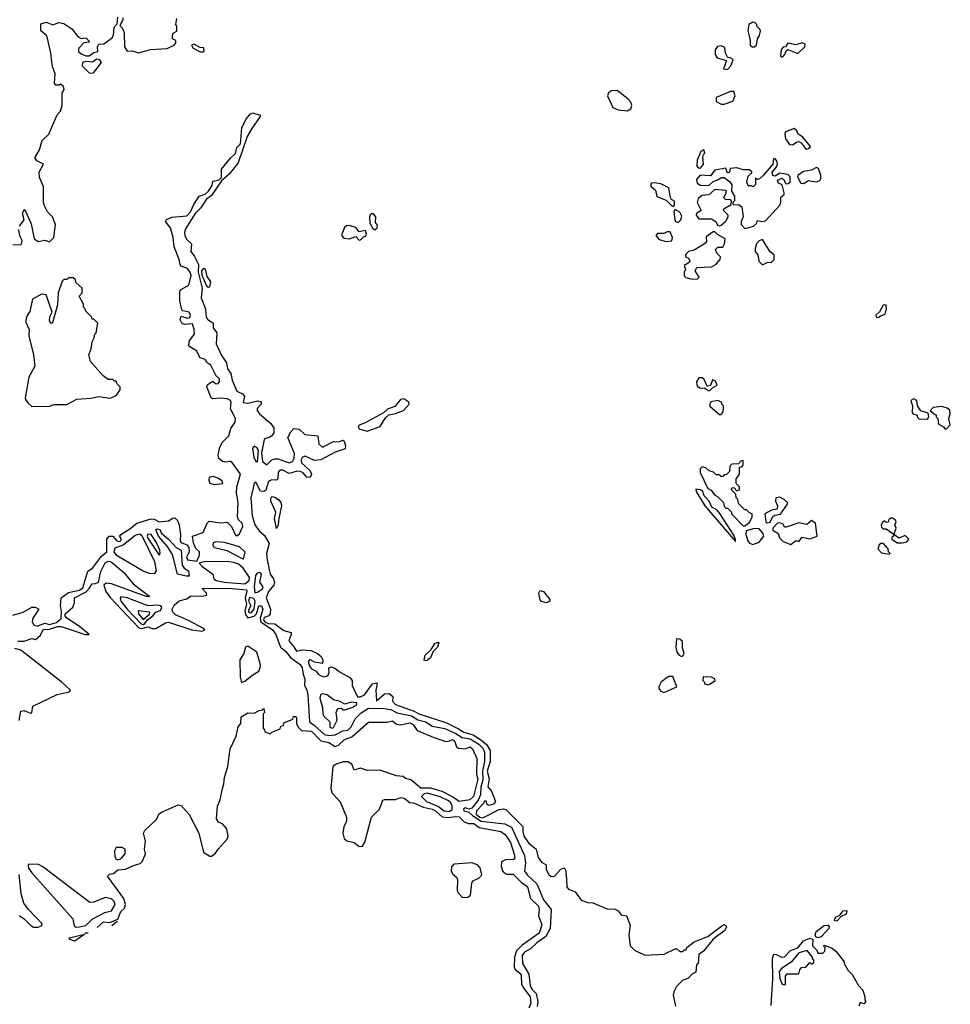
# Model space of a CAD drawing. Extents: x 2380107 to 2585170, y 384273 to 546161.
# Tile 158 of 256: x 2530508 to 2536369, y 417598 to 423795. Entities that reach past the tile are written whole.
import ezdxf

# ---------------------------------------------------------------- set-up
doc = ezdxf.new("R2010")
doc.units = 0

msp = doc.modelspace()

# ---------------------------------------------------------------- linework, layer by layer
at = {"layer": '0CON05XD'}
for points in [[(2530681.7, 423678.3), (2530676.2, 423695), (2530641.2, 423725), (2530641.7, 423768.3), (2530675, 423779.4), (2530716.4, 423763.6), (2530755, 423778), (2530785, 423771.2), (2530835, 423737.5), (2530876.4, 423686.4), (2530895, 423677.5), (2530925, 423680), (2530945, 423660), (2530945, 423652.5), (2530911.7, 423648.3), (2530880, 423615), (2530877.5, 423605), (2530877.5, 423595), (2530895, 423580), (2530925, 423567.5), (2530945, 423567.5), (2530975, 423587.5), (2531000, 423595), (2530997.5, 423625), (2531005, 423640), (2531037, 423643), (2531089.3, 423680.7), (2531099.3, 423700.7), (2531103, 423747), (2531121.7, 423768.3), (2531125, 423810)], [(2531157, 423807), (2531157.5, 423795), (2531138.3, 423758.3), (2531153.6, 423743.6), (2531166.2, 423715), (2531166.7, 423625), (2531185, 423597.5), (2531215, 423600), (2531255, 423586.7), (2531331.7, 423608.3), (2531436.1, 423613.9), (2531480, 423635), (2531491.7, 423648.3), (2531490, 423665), (2531470, 423675), (2531470, 423695), (2531475, 423710), (2531497, 423723), (2531497.5, 423755), (2531490, 423765), (2531497, 423803)], [(2535135, 423623.3), (2535147.5, 423635), (2535153.8, 423675), (2535166.7, 423695), (2535172.5, 423725), (2535170, 423735), (2535150, 423755), (2535150, 423765), (2535138.3, 423778.3), (2535125, 423780), (2535100, 423765), (2535093, 423727), (2535108.8, 423665), (2535107.5, 423635), (2535120, 423625), (2535135, 423623.3)], [(2530506.7, 422495), (2530536.2, 422535), (2530526.2, 422575), (2530535, 422600), (2530545, 422590), (2530580, 422510), (2530599.2, 422415), (2530625, 422398.8), (2530665, 422407.5), (2530695, 422397.5), (2530723.3, 422425), (2530733.3, 422505), (2530713.6, 422553.6), (2530683.3, 422585), (2530663.6, 422623.6), (2530656.7, 422645), (2530656.7, 422745), (2530631.7, 422801.7), (2530630, 422835), (2530657.5, 422885), (2530616.4, 422906.4), (2530603.3, 422925), (2530633.3, 422975), (2530650, 423035), (2530691.2, 423075), (2530744.1, 423195.9), (2530765, 423220), (2530775.8, 423255), (2530776, 423334), (2530786.7, 423355), (2530782.5, 423375), (2530765, 423390), (2530756.7, 423383.3), (2530735, 423382.5), (2530727.5, 423395), (2530731.2, 423455), (2530715, 423500), (2530703.8, 423585), (2530681.7, 423678.3)], [(2531665, 423592.5), (2531670, 423595), (2531668.3, 423618.3), (2531645, 423620), (2531605, 423640), (2531590, 423635), (2531600, 423615), (2531645, 423592.5), (2531665, 423592.5)], [(2534965, 423482.5), (2534986.1, 423503.9), (2535001.7, 423541.7), (2534991.7, 423551.7), (2534965, 423560), (2534953.6, 423583.6), (2534949.3, 423619.3), (2534925, 423630), (2534903, 423627), (2534887.5, 423605), (2534887.5, 423575), (2534900, 423555), (2534958.3, 423538.3), (2534940, 423485), (2534965, 423482.5)], [(2535305, 423560), (2535315, 423562.5), (2535326.7, 423575), (2535335, 423600), (2535345, 423607.5), (2535408.3, 423581.7), (2535452.5, 423625), (2535455, 423640), (2535435, 423650), (2535395, 423636.2), (2535345, 423647.5), (2535330, 423625), (2535315, 423622.5), (2535303.6, 423606.4), (2535300, 423565), (2535305, 423560)], [(2530965, 423457.5), (2530975, 423462.5), (2531022.5, 423525), (2531013, 423543), (2530993, 423547), (2530965, 423527.5), (2530925, 423532.5), (2530903.6, 423526.4), (2530900, 423505), (2530945, 423460), (2530965, 423457.5)], [(2534335, 423222), (2534355.8, 423234.2), (2534362.5, 423255), (2534356.2, 423275), (2534337, 423297), (2534269.8, 423349.8), (2534235, 423347.5), (2534216.7, 423335), (2534210, 423315), (2534242.5, 423242.5), (2534277.3, 423227.3), (2534335, 423222)], [(2534945, 423263.3), (2534998.8, 423281.2), (2535013.3, 423315), (2535005, 423342.5), (2534985, 423343.3), (2534894.4, 423305.6), (2534895, 423280), (2534925, 423263.8), (2534945, 423263.3)], [(2530465, 420047.5), (2530530, 420065), (2530585, 420097.5), (2530605, 420097.5), (2530627.5, 420085), (2530591.2, 420028.8), (2530586.5, 420005), (2530596.2, 419986.2), (2530617.3, 419977.3), (2530665, 419995.6), (2530695, 419987.3), (2530738.9, 420001.1), (2530768.6, 420025), (2530771.8, 420071.8), (2530765.3, 420105), (2530769.4, 420155), (2530815, 420190.5), (2530885, 420204.4), (2530905, 420218.9), (2530936.1, 420323.9), (2530966.3, 420343.7), (2531022, 420418), (2531056.5, 420445), (2531056.2, 420525), (2531072, 420545), (2531095, 420544.4), (2531120, 420515), (2531135, 420510.9), (2531144.3, 420515), (2531146.7, 420525), (2531139.2, 420545), (2531144, 420555), (2531208.1, 420595), (2531245, 420626.8), (2531335, 420653.8), (2531355, 420650.9), (2531385, 420633.4), (2531445, 420641.5), (2531472.2, 420657.8), (2531485, 420658.5), (2531502.3, 420642.3), (2531512.6, 420612.6), (2531519.8, 420555), (2531517.9, 420515), (2531525, 420504.1), (2531559.5, 420489.5), (2531572.8, 420472.8), (2531575.8, 420444.2), (2531558.4, 420415), (2531563.9, 420395), (2531622.5, 420387.5), (2531639.4, 420425), (2531639.6, 420445), (2531617.4, 420467.4), (2531602.6, 420502.6), (2531596.2, 420545), (2531663, 420567), (2531687.3, 420625), (2531701.7, 420638.3), (2531771.7, 420628.3), (2531815, 420631.8), (2531842.6, 420605), (2531865, 420554.2), (2531875, 420545.7), (2531891.3, 420558.7), (2531912.3, 420605), (2531908.1, 420625), (2531886.3, 420646.3), (2531879.2, 420665), (2531882.7, 420755), (2531872.7, 420815), (2531875.4, 420854.6), (2531899.2, 420935), (2531845, 421008), (2531835, 421014), (2531805, 421008.9), (2531785, 421013.5), (2531762.4, 421032.4), (2531757.7, 421055), (2531767.9, 421105), (2531784.6, 421135), (2531823.8, 421176.2), (2531838, 421222), (2531865, 421262), (2531867.1, 421285), (2531834.4, 421345), (2531839.5, 421385), (2531835, 421398.5), (2531815, 421407.9), (2531772.7, 421412.7), (2531725, 421407.8), (2531712.5, 421415), (2531687.1, 421485), (2531688.5, 421495), (2531702.2, 421507.8), (2531725, 421520.8), (2531740, 421505), (2531755, 421503.6), (2531766.6, 421515), (2531765.2, 421535), (2531745, 421554.2), (2531711.5, 421621.5), (2531686.7, 421636.7), (2531675, 421656.7), (2531645, 421666.5), (2531621.2, 421711.2), (2531579.2, 421735), (2531572.5, 421745), (2531576, 421775), (2531608, 421815), (2531606.9, 421845), (2531595, 421881.2), (2531545, 421875.7), (2531528, 421885), (2531519.2, 421905), (2531525, 421928.8), (2531565, 421915.4), (2531578.7, 421921.3), (2531584, 421935), (2531575, 421953.8), (2531535, 421962.9), (2531529.5, 421969.5), (2531515.7, 422025), (2531516.2, 422085), (2531520, 422095), (2531571.9, 422125), (2531587.3, 422185), (2531581.9, 422205), (2531565, 422228.9), (2531523.9, 422243.9), (2531517.5, 422255), (2531512.5, 422285), (2531480, 422365), (2531474.3, 422425), (2531456.5, 422485), (2531425.7, 422525), (2531432.5, 422537.5), (2531465, 422551.3), (2531560.3, 422559.7), (2531583.4, 422586.6), (2531605, 422631.3), (2531637.3, 422685), (2531675, 422697.2), (2531695.6, 422714.4), (2531719, 422751), (2531725, 422778.9), (2531763.1, 422786.9), (2531778.6, 422801.4), (2531779.5, 422855), (2531836.2, 422923.8), (2531867.7, 422952.3), (2531875, 422990.8), (2531897.3, 423012.7), (2531907.1, 423115), (2531932.7, 423167.3), (2531959.5, 423200.5), (2531975, 423208.8), (2532022.5, 423195), (2532021.1, 423185), (2531969, 423111), (2531941, 423059), (2531883.9, 422895), (2531827.3, 422822.7), (2531779.5, 422780.5), (2531715, 422687.8), (2531684.4, 422665.6), (2531648.2, 422611.8), (2531612.7, 422575), (2531551.9, 422478.1), (2531544.8, 422455), (2531547.1, 422435), (2531561.2, 422411.2), (2531588.7, 422385), (2531584.8, 422335), (2531607.7, 422305), (2531633.1, 422255), (2531631.9, 422205), (2531656.7, 422105), (2531651.5, 422045), (2531677.9, 421975), (2531681, 421925), (2531689.9, 421909.9), (2531725.2, 421885.2), (2531727.1, 421855), (2531748.5, 421825), (2531745.7, 421755), (2531776.9, 421685), (2531809.8, 421635), (2531816.8, 421596.8), (2531837.5, 421567.5), (2531845.1, 421525.1), (2531875, 421457.1), (2531910.5, 421440.5), (2531922.8, 421425), (2531915.5, 421385), (2531945, 421381.1), (2532006.6, 421396.6), (2532029.2, 421389.2), (2532028, 421375), (2532003.3, 421346.7), (2532003.8, 421335), (2532017.8, 421315), (2532087.5, 421255), (2532108.6, 421225), (2532108.6, 421195), (2532095.6, 421175), (2532078.8, 421165), (2532055, 421159.4), (2532048, 421152), (2532030.3, 421069.7), (2532036.2, 421015), (2532065, 420992.8), (2532095, 421024.5), (2532115, 421031), (2532135, 421031.2), (2532205, 421006.7), (2532226.2, 421013.8), (2532237.2, 421035), (2532239.3, 421065), (2532195.8, 421165), (2532215, 421200), (2532235, 421221.2), (2532268.3, 421218.3), (2532304.2, 421184.2), (2532385.8, 421175.8), (2532392.4, 421125), (2532414.8, 421104.8), (2532485, 421139), (2532515, 421137.7), (2532545, 421147.8), (2532550.9, 421140.9), (2532559.7, 421115), (2532556.8, 421093.2), (2532495, 421073.2), (2532404, 421025), (2532365, 421020.6), (2532305, 421047.3), (2532288, 421042), (2532280, 421025), (2532282.8, 421005), (2532337.8, 420955), (2532345.4, 420934.6), (2532336.7, 420913.3), (2532315, 420915.6), (2532292.1, 420942.1), (2532275, 420951.3), (2532255, 420954.1), (2532234, 420946), (2532205, 420938.3), (2532165, 420958.9), (2532145, 420960), (2532136.1, 420945), (2532133.6, 420905), (2532125, 420897.1), (2532095, 420898), (2532075, 420888.5), (2532057, 420833), (2532045.7, 420824.3), (2532025, 420827.8), (2531995, 420884.6), (2531985, 420875.7), (2531964, 420785), (2531971.6, 420675), (2531988.3, 420615), (2532015, 420577.4), (2532049, 420549), (2532078.5, 420498.5), (2532062.8, 420435), (2532066.7, 420395), (2532084.7, 420305), (2532106.4, 420275), (2532113.1, 420255), (2532109.2, 420235), (2532074.6, 420195.4), (2532059.1, 420155), (2532086.8, 420085), (2532084.8, 420055.2), (2532076.4, 420043.6), (2532047.8, 420032.2), (2532042.2, 420015), (2532052.9, 420002.9), (2532072.5, 419995), (2532115, 419993.3), (2532171, 419951), (2532216.9, 419936.9), (2532218, 419925), (2532203.1, 419885), (2532235, 419846.9)], [(2535465, 422980), (2535475, 422983.3), (2535487.5, 422995), (2535482.5, 423005), (2535438.3, 423058.3), (2535410, 423075), (2535402.5, 423095), (2535385, 423110), (2535331.7, 423088.3), (2535326.4, 423073.6), (2535330, 423045), (2535355, 423010), (2535375, 423007.5), (2535403.3, 423026.7), (2535415, 423027.5), (2535429.3, 423019.3), (2535455, 422986.7), (2535465, 422980)], [(2535075, 422480), (2535085, 422482.5), (2535130, 422495), (2535148.3, 422511.7), (2535155, 422530), (2535183.8, 422523.8), (2535205, 422528), (2535295, 422627.5), (2535301.2, 422645), (2535301.2, 422678.8), (2535322.5, 422695), (2535323.3, 422705), (2535310, 422755), (2535287.5, 422765), (2535280, 422785), (2535307, 422797), (2535320, 422790), (2535332.5, 422762.5), (2535347, 422763), (2535360, 422775), (2535360, 422805), (2535345, 422820), (2535295, 422830), (2535265, 422810), (2535250, 422815), (2535247.5, 422835), (2535272.5, 422865), (2535280, 422885), (2535277, 422907), (2535265, 422920), (2535255, 422920), (2535250, 422885), (2535193, 422817), (2535167, 422793), (2535155, 422790), (2535141.7, 422798.3), (2535141.7, 422758.3), (2535127, 422743), (2535115, 422750), (2535095, 422750), (2535087.5, 422775), (2535095, 422810), (2535118.3, 422831.7), (2535118.3, 422838.3), (2535105, 422850), (2535065, 422850), (2535025, 422863.3), (2534981.7, 422858.3), (2534977.5, 422835), (2534965, 422830), (2534955, 422860), (2534885, 422847.5), (2534858, 422812), (2534793, 422817), (2534771.2, 422788.8), (2534774, 422765), (2534795, 422754.3), (2534848, 422752), (2534875, 422776.7), (2534905, 422787.5), (2534925, 422802.5), (2534945, 422802.5), (2534980, 422775), (2534992.5, 422755), (2534990, 422715), (2535010, 422685), (2535010, 422655), (2535000, 422645), (2535000, 422635), (2535005, 422630), (2535035, 422632.5), (2535056.1, 422616.1), (2535063.3, 422555), (2535052.5, 422525), (2535052.5, 422505), (2535075, 422480)], [(2534795, 422860), (2534813.3, 422885), (2534809.3, 422930.7), (2534813.3, 422946.7), (2534822.5, 422955), (2534816.4, 422976.4), (2534797.5, 422965), (2534775, 422910), (2534773.3, 422873.3), (2534781.7, 422861.7), (2534795, 422860)], [(2535445, 422763.8), (2535475, 422783.8), (2535525, 422774.4), (2535547.3, 422782.7), (2535553.3, 422795), (2535552.2, 422815), (2535537.7, 422857.7), (2535525, 422863.8), (2535495, 422848.8), (2535445, 422840), (2535407.5, 422815), (2535406.7, 422805), (2535427, 422767), (2535445, 422763.8)], [(2534625, 422620), (2534631.7, 422628.3), (2534631.7, 422651.7), (2534613.3, 422663.3), (2534606.1, 422676.1), (2534595, 422736.7), (2534545, 422761.2), (2534505, 422768.8), (2534487.5, 422765), (2534481.2, 422755), (2534483.8, 422745), (2534512.3, 422722.3), (2534521.2, 422681.2), (2534578.8, 422658.8), (2534615, 422622.5), (2534625, 422620)], [(2534915, 422497.5), (2534925, 422502.5), (2534955, 422527.5), (2534970, 422555), (2534970, 422565), (2534940, 422595), (2534942.5, 422605), (2534988.3, 422631.7), (2534990, 422655), (2534981.7, 422661.7), (2534953.6, 422663.6), (2534943, 422673), (2534957.5, 422705), (2534960, 422715), (2534955, 422720), (2534885, 422726.7), (2534847.7, 422692.3), (2534805, 422688), (2534781.2, 422668.8), (2534773.8, 422645), (2534800, 422595), (2534770, 422575), (2534767.5, 422565), (2534785, 422542.5), (2534865, 422542.5), (2534892.5, 422525), (2534901.7, 422501.7), (2534915, 422497.5)], [(2532745, 422473.3), (2532760, 422485), (2532761.7, 422501.7), (2532748.3, 422518.3), (2532750, 422555), (2532735, 422572.5), (2532725, 422572.5), (2532715, 422567.5), (2532710, 422555), (2532713.6, 422513.6), (2532730.7, 422480.7), (2532745, 422473.3)], [(2534655, 422518.8), (2534671.2, 422535), (2534678.3, 422558.3), (2534665, 422583.3), (2534635, 422600), (2534627.5, 422585), (2534633.8, 422535), (2534637.5, 422525), (2534655, 422518.8)], [(2532645, 422406.7), (2532655, 422410), (2532672, 422428), (2532686.7, 422433.3), (2532692.5, 422445), (2532685, 422467.5), (2532645, 422460), (2532625, 422487.5), (2532585, 422500), (2532565, 422497.5), (2532553.9, 422486.1), (2532536.2, 422445), (2532536.2, 422435), (2532549.5, 422419.5), (2532585, 422416), (2532625, 422430), (2532645, 422406.7)], [(2530465, 422377.5), (2530515, 422380), (2530520, 422385), (2530522.5, 422405), (2530507.5, 422435), (2530502.5, 422475)], [(2534579.3, 422399.3), (2534615, 422403.8), (2534620, 422425), (2534605, 422460), (2534585, 422460), (2534565, 422450), (2534525, 422450), (2534513, 422437), (2534535, 422412.5), (2534579.3, 422399.3)], [(2534775, 422162.5), (2534787.5, 422175), (2534762.5, 422215), (2534772.5, 422235), (2534865, 422240), (2534895, 422256.2), (2534920, 422285), (2534921.7, 422301.7), (2534897.5, 422325), (2534890.7, 422349.3), (2534905, 422362.5), (2534935.9, 422364.1), (2534947.5, 422385), (2534950, 422415), (2534902.5, 422442.5), (2534885, 422460), (2534875, 422460), (2534831.7, 422428.3), (2534832.5, 422395), (2534820, 422385), (2534755.9, 422344.1), (2534720, 422335), (2534700, 422315), (2534701.7, 422301.7), (2534720, 422295), (2534727.5, 422275), (2534718.3, 422261.7), (2534693, 422247), (2534700, 422225), (2534692.5, 422205), (2534693, 422183), (2534703, 422173), (2534735, 422163.3), (2534775, 422162.5)], [(2535185, 422252.5), (2535215, 422267.5), (2535241.7, 422268.3), (2535260, 422285), (2535260, 422315), (2535233.9, 422333.9), (2535185, 422412.5), (2535165, 422403.8), (2535148, 422385), (2535140, 422355), (2535140, 422335), (2535156.7, 422315), (2535163.3, 422275), (2535185, 422252.5)], [(2531695, 422111.5), (2531705, 422114.2), (2531711.6, 422145), (2531689.1, 422179.1), (2531678.4, 422225), (2531665, 422228.8), (2531653.3, 422215), (2531655, 422187.2), (2531685, 422119.6), (2531695, 422111.5)], [(2530585, 421360), (2530695, 421362.5), (2530725, 421372.5), (2530805, 421373.3), (2530867, 421407), (2530955, 421412.5), (2531005, 421422.5), (2531077, 421413), (2531115, 421430), (2531140, 421465), (2531140, 421485), (2531120, 421505), (2531115, 421520), (2531105, 421520), (2531095, 421530), (2531065, 421530), (2531033.6, 421553.6), (2530953, 421643), (2530942.5, 421685), (2530957, 421723), (2530963, 421767), (2530977, 421793), (2530980, 421815), (2530990, 421825), (2531000, 421885), (2530975, 421910), (2530965, 421910), (2530960, 421925), (2530921.7, 421961.7), (2530920, 421975), (2530910, 421985), (2530910, 422005), (2530882.5, 422055), (2530900, 422075), (2530900, 422105), (2530861.7, 422141.7), (2530858.3, 422158.3), (2530845, 422170), (2530815, 422170), (2530805, 422160), (2530785, 422160), (2530775, 422150), (2530750, 422075), (2530745, 422000), (2530715, 421887.5), (2530705, 421883.3), (2530695, 421900), (2530698, 421925), (2530711.2, 421955), (2530675, 422062.5), (2530645, 422066.7), (2530588.8, 422035), (2530570.8, 421959.2), (2530555, 421933.3), (2530544.5, 421895), (2530568, 421845), (2530565.7, 421805), (2530594.2, 421685), (2530603.8, 421615), (2530565.8, 421544.2), (2530541.2, 421415), (2530543.8, 421405), (2530560.5, 421380.5), (2530585, 421360)], [(2535915, 421920), (2535928.3, 421931.7), (2535958.3, 421941.7), (2535966.2, 421975), (2535965, 422000), (2535945, 421997.5), (2535923, 421957), (2535900, 421935), (2535901.7, 421921.7), (2535915, 421920)], [(2534855, 421460), (2534871.7, 421478.3), (2534900, 421495), (2534889.3, 421519.3), (2534871.7, 421528.3), (2534858.3, 421491.7), (2534838.3, 421488.3), (2534819.5, 421529.5), (2534805, 421540), (2534785, 421540), (2534770, 421515), (2534775, 421487.5), (2534795, 421476.7), (2534817.5, 421477.5), (2534845, 421460), (2534855, 421460)], [(2532695, 421204.7), (2532778.8, 421235), (2532811.6, 421288.4), (2532832.1, 421307.9), (2532875, 421315.7), (2532925.6, 421334.4), (2532960, 421375), (2532958.5, 421388.5), (2532927.8, 421407.8), (2532905.1, 421404.9), (2532869.4, 421360.6), (2532825, 421343.2), (2532799.5, 421320.5), (2532683.1, 421256.9), (2532645, 421242.1), (2532638.5, 421235), (2532645, 421219.3), (2532695, 421204.7)], [(2534925, 421310), (2534937, 421323), (2534940, 421345), (2534940, 421365), (2534930, 421375), (2534930, 421385), (2534905, 421397.5), (2534860.7, 421389.3), (2534853.6, 421376.4), (2534855, 421362.5), (2534915, 421310), (2534925, 421310)], [(2536225, 421280), (2536232.5, 421295), (2536228.3, 421318.3), (2536183.6, 421333.6), (2536162.5, 421365), (2536158.3, 421398.3), (2536138.3, 421408.3), (2536127.5, 421405), (2536120, 421395), (2536130, 421365), (2536127.5, 421325), (2536132.5, 421315), (2536160, 421305), (2536160, 421295), (2536172.5, 421282.5), (2536225, 421280)], [(2536345, 421220), (2536368.8, 421245), (2536358.8, 421285), (2536367.5, 421315), (2536365, 421337.5), (2536349.5, 421349.5), (2536315, 421360), (2536260, 421355), (2536242.5, 421332.5), (2536280, 421305), (2536280, 421295), (2536290, 421285), (2536295, 421250), (2536325, 421232.5), (2536335, 421220), (2536345, 421220)], [(2532005, 421011.9), (2532012.3, 421085), (2532001.8, 421101.8), (2531985, 421109.8), (2531974.2, 421095), (2531981.9, 421041.9), (2531995, 421014.1), (2532005, 421011.9)], [(2535075, 420610), (2535105, 420630), (2535120, 420665), (2535120, 420685), (2535105, 420690), (2535085, 420710), (2535075, 420710), (2535035, 420750), (2535030, 420775), (2535020, 420785), (2535018.3, 420808.3), (2534990, 420835), (2534995, 420850), (2535008.3, 420848.3), (2535025, 420830), (2535040, 420835), (2535040, 420855), (2535020, 420875), (2535020, 420905), (2535040, 420935), (2535041.7, 420978.3), (2535055, 420980), (2535065, 420990), (2535065, 421020), (2535051.7, 421018.3), (2535035, 421000), (2534991.7, 420998.3), (2534980, 420985), (2534978.3, 420951.7), (2534958.3, 420931.7), (2534945, 420930), (2534935, 420920), (2534925, 420920), (2534915, 420930), (2534895, 420930), (2534877, 420947), (2534850, 420955), (2534830, 420975), (2534805, 420980), (2534793, 420967), (2534792.5, 420945), (2534842.5, 420845), (2534863, 420833), (2534882.5, 420805), (2534903, 420793), (2534940, 420755), (2534945, 420730), (2534955, 420720), (2534965, 420720), (2534990, 420695), (2534990, 420685), (2535065, 420610), (2535075, 420610)], [(2531735, 420868), (2531707.5, 420875), (2531700, 420895), (2531703.8, 420915), (2531725, 420921.2), (2531759.5, 420909.5), (2531780, 420895), (2531785, 420873.8), (2531735, 420868)], [(2535015, 420510), (2535016.4, 420523.6), (2535005, 420550), (2534917.3, 420687.3), (2534898.9, 420708.9), (2534867.7, 420727.7), (2534850, 420765), (2534818.8, 420798.8), (2534808.8, 420828.8), (2534796.2, 420836.2), (2534765, 420840), (2534767.5, 420825), (2534823.3, 420735), (2535015, 420510)], [(2532125, 420593.3), (2532112.5, 420655), (2532121.2, 420695), (2532090, 420765), (2532090, 420785), (2532097, 420793), (2532115, 420790), (2532137.5, 420775), (2532152.5, 420755), (2532156.7, 420735), (2532136.7, 420645), (2532136.1, 420613.9), (2532125, 420593.3)], [(2535215, 420627.5), (2535235, 420632.5), (2535251.7, 420668.3), (2535263, 420677), (2535298.3, 420681.7), (2535342.5, 420745), (2535342.5, 420755), (2535325, 420772.5), (2535295, 420790), (2535270, 420785), (2535267.5, 420765), (2535281.2, 420735), (2535277.5, 420715), (2535243, 420707), (2535200, 420685), (2535207.5, 420635), (2535215, 420627.5)], [(2535365, 420492.5), (2535395, 420517.5), (2535415, 420510), (2535435, 420537.5), (2535485, 420527.5), (2535530, 420545), (2535520, 420625), (2535495, 420642.5), (2535465, 420617.5), (2535415, 420627.5), (2535335, 420600), (2535325, 420600), (2535315, 420620), (2535295, 420627.5), (2535280, 420625), (2535250, 420595), (2535251.7, 420581.7), (2535285, 420560), (2535293, 420533), (2535315, 420510), (2535365, 420492.5)], [(2536065, 420502.5), (2536095, 420507.5), (2536106.7, 420525), (2536085, 420547.5), (2536045, 420532.5), (2536020, 420550), (2536017.5, 420565), (2536027.5, 420595), (2536020, 420615), (2536027.5, 420635), (2536022.5, 420645), (2536005, 420657.5), (2535995, 420657.5), (2535981.7, 420648.3), (2535978.3, 420631.7), (2535965, 420630), (2535955, 420640), (2535940.7, 420629.3), (2535933.3, 420615), (2535935, 420600), (2535945, 420590), (2535965, 420590), (2536008.3, 420558.3), (2536010, 420545), (2536000, 420535), (2536000, 420525), (2536035, 420502.5), (2536065, 420502.5)], [(2531555, 420291.4), (2531501.4, 420305), (2531469.5, 420429.5), (2531438.8, 420478.8), (2531382.8, 420545), (2531365, 420586.5), (2531375, 420591.1), (2531391.9, 420585), (2531399.5, 420565), (2531445.4, 420525), (2531492.4, 420472.4), (2531525, 420455.7), (2531531.2, 420361.2), (2531542.5, 420342.5), (2531571.2, 420325), (2531575, 420293.3), (2531555, 420291.4)], [(2535125, 420492.5), (2535165, 420506.7), (2535193.3, 420545), (2535190.7, 420560.7), (2535165, 420590), (2535135, 420593.3), (2535083, 420577), (2535080, 420555), (2535094, 420515), (2535105, 420500), (2535125, 420492.5)], [(2531355, 420307.5), (2531325, 420308.8), (2531285, 420323.1), (2531121.1, 420421.1), (2531103.3, 420443.3), (2531109, 420471), (2531159.6, 420490.4), (2531235, 420551), (2531265, 420559.5), (2531277.4, 420547.4), (2531356.4, 420385), (2531368, 420325), (2531355, 420307.5)], [(2531385, 420424.2), (2531392.5, 420435), (2531390, 420455), (2531369.3, 420505), (2531335.4, 420555.4), (2531315, 420556.8), (2531310.6, 420545), (2531315, 420532.2), (2531385, 420424.2)], [(2531915, 420398.9), (2531815, 420450.8), (2531735, 420470), (2531726.9, 420485), (2531728, 420505), (2531745, 420510.9), (2531795, 420506.8), (2531888.8, 420478.8), (2531925.3, 420445), (2531915, 420398.9)], [(2535985, 420430), (2535990, 420435), (2535980, 420445), (2535977.5, 420465), (2535948.3, 420498.3), (2535935, 420500), (2535920.7, 420489.3), (2535912.5, 420465), (2535935, 420440), (2535985, 420430)], [(2530495, 419882.9), (2530535, 419883.9), (2530585, 419899.2), (2530606.2, 419893.8), (2530639.2, 419920.8), (2530655, 419955.7), (2530695, 419958.1), (2530745, 419974.8), (2530768.8, 419975), (2530920, 419925), (2530945.8, 419924.2), (2530885.2, 419975.2), (2530805, 420028.9), (2530795, 420041.8), (2530794.3, 420055), (2530841.8, 420098.2), (2530853.8, 420125), (2530853.5, 420155), (2530925.9, 420194.1), (2530946, 420214), (2530963.3, 420245), (2530985, 420245.3), (2531003.6, 420255), (2531019, 420321), (2531045, 420377.3), (2531065, 420387.3), (2531083.4, 420383.4), (2531164.2, 420315), (2531222, 420245), (2531326.7, 420165), (2531305, 420164.6), (2531085, 420244), (2531052.4, 420247.6), (2531038.1, 420235), (2531050, 420195), (2531078.8, 420155), (2531256.9, 419966.9), (2531275, 419962.6), (2531315, 419972.5), (2531342.2, 419962.2), (2531365, 419963.8), (2531425, 419997.8), (2531445, 420002.6), (2531592.5, 419955), (2531655, 419946.2), (2531673.3, 419955), (2531662, 419965), (2531575, 420010.8)], [(2531925, 420243.8), (2531952.5, 420265), (2531954.6, 420285), (2531915, 420343.5), (2531885, 420367.4), (2531855, 420379.1), (2531815, 420384.6), (2531666.6, 420383.4), (2531638.8, 420375), (2531655.7, 420355), (2531724.3, 420305), (2531730.8, 420275), (2531745.8, 420265), (2531795, 420254.6), (2531925, 420243.8)], [(2531988.5, 420188.5), (2532005, 420191.5), (2532037.8, 420212.2), (2532041.5, 420225), (2532019.3, 420255), (2532030, 420305), (2532025, 420314.2), (2532015.9, 420315.9), (2532001.1, 420308.9), (2531993.5, 420296.5), (2531983.7, 420225), (2531988.5, 420188.5)], [(2531575, 420010.8), (2531488.7, 420048.7), (2531471.5, 420065), (2531467.6, 420085), (2531480.1, 420109.9), (2531512.4, 420137.6), (2531559.4, 420150.6), (2531585, 420167.6), (2531655, 420165.5), (2531687, 420173), (2531683.8, 420185), (2531657.5, 420215), (2531663.1, 420216.9), (2531845.3, 420215.3), (2531935, 420205.4), (2531937.5, 420195), (2531927.2, 420155), (2531935.4, 420114.6), (2531925.3, 420075), (2531930.4, 420050.4), (2531945, 420029.2), (2531985, 420039.9), (2531999.9, 420055), (2532013.7, 420106.3), (2532030, 420105), (2532039, 420085), (2532023, 420027), (2532027.1, 420005), (2532099.1, 419955), (2532120.6, 419925), (2532150.3, 419845), (2532181.3, 419821.3), (2532215, 419779.2), (2532275, 419736.7), (2532286.9, 419715), (2532292.2, 419675), (2532303.9, 419645), (2532302, 419605), (2532316.6, 419576.6), (2532323.2, 419543.2), (2532331.8, 419375), (2532365, 419353), (2532426.4, 419296.4), (2532455, 419288.8), (2532495, 419293.3), (2532541.9, 419318.1), (2532575, 419323.8), (2532595, 419343.9), (2532619.6, 419395), (2532657.4, 419432.6), (2532705, 419460.8), (2532805, 419458.9), (2532845, 419452.2), (2532885, 419431.6), (2532975, 419413.2), (2533015, 419388.9), (2533065.1, 419375.1), (2533105, 419347.6), (2533185, 419333), (2533255, 419302.8), (2533295, 419277.2), (2533345, 419269.3), (2533398.9, 419235), (2533425, 419209.7), (2533435.5, 419185), (2533435.1, 419125), (2533421.8, 419065), (2533425, 419010.8), (2533412.6, 418965), (2533408.9, 418915), (2533395, 418881.9), (2533355, 418831.9), (2533336.1, 418826.1), (2533315, 418833.6), (2533302.7, 418825), (2533305, 418816.2), (2533335, 418810), (2533359.8, 418785), (2533415, 418751.2), (2533562.8, 418732.8), (2533605, 418711.8), (2533687.4, 418535), (2533692.5, 418485), (2533687.6, 418435), (2533705, 418409.7), (2533764.1, 418355), (2533806.9, 418255), (2533855, 418193.3), (2533849.5, 418075), (2533822, 418025), (2533764.2, 417985), (2533725, 417945.7), (2533687.5, 417925), (2533671.4, 417905), (2533674.2, 417855), (2533713.7, 417786.3), (2533723.5, 417715), (2533733.7, 417693.7), (2533760.4, 417665), (2533771.6, 417615), (2533766.6, 417583.4)], [(2533825, 420124.2), (2533795, 420132.5), (2533785, 420143.3), (2533777.5, 420185), (2533785, 420202.5), (2533806.4, 420196.4), (2533846.1, 420146.1), (2533847.5, 420135), (2533825, 420124.2)], [(2531285, 419988.7), (2531295, 419994.6), (2531311.5, 420018.5), (2531347, 420043), (2531365, 420065.2), (2531395, 420076.1), (2531402, 420095), (2531395.6, 420105), (2531375, 420110.2), (2531316, 420106), (2531185, 420156.9), (2531145, 420161.4), (2531140, 420155), (2531144.7, 420135), (2531184, 420085), (2531272.4, 419992.4), (2531285, 419988.7)], [(2531965, 420062.4), (2531983.5, 420085), (2531990.3, 420135), (2531981.4, 420151.4), (2531955, 420158.4), (2531948.1, 420135), (2531963.7, 420105), (2531945.6, 420075), (2531952.9, 420062.9), (2531965, 420062.4)], [(2531285, 420020.3), (2531325, 420052.8), (2531328, 420065), (2531253.8, 420075), (2531255.4, 420055), (2531285, 420020.3)], [(2534675, 419787.5), (2534685, 419790), (2534692.5, 419805), (2534681.7, 419841.7), (2534681.7, 419881.7), (2534665, 419896.2), (2534645, 419897.5), (2534640, 419845), (2534646.7, 419815), (2534660, 419795), (2534675, 419787.5)], [(2530503.6, 419383.6), (2530515, 419442.5), (2530535, 419446.2), (2530575, 419430), (2530585, 419432.5), (2530590, 419475), (2530743.3, 419546.7), (2530820, 419565), (2530827.5, 419575), (2530774.1, 419624.1), (2530515, 419826.2), (2530476.9, 419836.9)], [(2531905, 419623.8), (2531925, 419631.4), (2531975, 419672.2), (2532014, 419695), (2532022.2, 419715), (2532023.3, 419735), (2532001.8, 419815), (2531945, 419851.2), (2531928.8, 419845), (2531918.5, 419805), (2531894.4, 419765), (2531895.8, 419655.8), (2531905, 419623.8)], [(2532235, 419846.9), (2532251.2, 419821.2), (2532285, 419828.5), (2532344.3, 419824.3), (2532383.3, 419805), (2532405.9, 419785.9), (2532416.7, 419765), (2532415, 419742.5), (2532365, 419752), (2532335, 419767.5), (2532323.8, 419755), (2532333.1, 419725), (2532345, 419709.2), (2532373.8, 419693.8), (2532388, 419675), (2532405.8, 419665), (2532425, 419659.4), (2532447.9, 419665), (2532457.7, 419685), (2532453.9, 419716.1), (2532468.8, 419721.2), (2532493.2, 419713.2), (2532525, 419688), (2532587.5, 419655), (2532602.5, 419635), (2532602.5, 419605), (2532635, 419532.5), (2532655, 419532), (2532678.8, 419545), (2532730, 419615), (2532755, 419620), (2532760, 419615), (2532750, 419575), (2532755, 419507.5), (2532805, 419552), (2532835, 419554), (2532856.7, 419535), (2532856.2, 419505), (2532875, 419484.6), (2532991.7, 419441.7), (2533020.8, 419425), (2533191, 419371), (2533271.7, 419331.7), (2533305, 419310.8), (2533363.2, 419293.2), (2533418.2, 419258.2), (2533450.5, 419230.5), (2533470.5, 419195), (2533471.3, 419125), (2533450.8, 419065), (2533463.6, 419016.4), (2533457, 418967), (2533478.6, 418938.6), (2533503.3, 418875), (2533495, 418860), (2533465, 418848.8), (2533451.2, 418855), (2533445.9, 418875.9), (2533435, 418876), (2533428.9, 418861.1), (2533385.6, 418815), (2533383.3, 418795), (2533405, 418775.8), (2533425, 418772.2), (2533526.6, 418823.4), (2533555, 418827.5), (2533571.1, 418821.1), (2533677.1, 418717.1), (2533675.5, 418684.5), (2533682.5, 418655), (2533715, 418612.5), (2533761.2, 418575), (2533772.1, 418522.1), (2533795, 418491.2), (2533822.5, 418475), (2533824, 418445), (2533840, 418415), (2533855, 418402), (2533875, 418404), (2533915, 418448), (2533935, 418455.8), (2533945.6, 418445), (2533951.7, 418388.3), (2533952.5, 418335), (2533965, 418322.5), (2534006.4, 418306.4), (2534043.9, 418253.9), (2534085, 418237.5), (2534116.4, 418236.4), (2534208.3, 418198.3), (2534257, 418197), (2534276.4, 418186.4), (2534295, 418160), (2534330, 418155), (2534352.5, 418095), (2534343.8, 418035), (2534353.3, 417965), (2534379.3, 417939.3), (2534445, 417907.5), (2534566.4, 417913.6), (2534635, 417947.5), (2534647, 417947), (2534665, 417930), (2534685, 417930), (2534695, 417940), (2534705, 417940), (2534710, 417955), (2534755, 417990), (2534842.5, 418025), (2534929.1, 418090.9), (2534945, 418098.8), (2534953.9, 418093.9), (2534958.8, 418085), (2534948.6, 418061.4), (2534875, 418006.7), (2534816.4, 417933.6), (2534785, 417910), (2534780, 417855), (2534770, 417845), (2534765, 417800), (2534745, 417790), (2534715, 417760), (2534685, 417750), (2534645, 417710), (2534626.7, 417675), (2534623.3, 417655), (2534637.5, 417585)], [(2533065, 419759.2), (2533054.2, 419764.2), (2533060.8, 419795), (2533099.7, 419830.3), (2533125, 419871.2), (2533147, 419877), (2533140, 419845), (2533111.4, 419818.6), (2533095, 419778), (2533075, 419762.9), (2533065, 419759.2)], [(2534565, 419560), (2534575, 419563.3), (2534646.7, 419595), (2534621.7, 419661.7), (2534595, 419660), (2534579.3, 419650.7), (2534547.5, 419625), (2534532.5, 419595), (2534532.5, 419585), (2534545, 419567.5), (2534565, 419560)], [(2534845, 419607.5), (2534855, 419612.5), (2534886.7, 419635), (2534886.4, 419646.4), (2534865, 419656.2), (2534811.7, 419658.3), (2534810, 419635), (2534820, 419625), (2534820, 419615), (2534845, 419607.5)], [(2532475, 419336.2), (2532485, 419340), (2532507.5, 419385), (2532500, 419435), (2532510.7, 419459.3), (2532531.7, 419461.7), (2532545, 419450), (2532555, 419450), (2532605, 419467.5), (2532630, 419485), (2532630, 419495), (2532595, 419498.8), (2532555, 419486.7), (2532525, 419503.3), (2532485, 419514.2), (2532445, 419545.7), (2532415, 419551.4), (2532402.5, 419545), (2532396.9, 419525), (2532414.2, 419465), (2532417.5, 419425), (2532425, 419410), (2532460, 419375), (2532461.4, 419341.4), (2532475, 419336.2)], [(2530995.1, 418080.1), (2531035, 418115.6), (2531075, 418112.5), (2531126.7, 418133.3), (2531145, 418182.5), (2531166.7, 418203.3), (2531173.8, 418225), (2531164.2, 418264.2), (2531060, 418405), (2531073.3, 418416.7), (2531098.3, 418421.7), (2531125, 418443.8), (2531175, 418447.5), (2531225, 418471.9), (2531266.2, 418483.8), (2531281.2, 418498.8), (2531300, 418545), (2531294, 418575), (2531300, 418625), (2531286.7, 418675), (2531295, 418692.5), (2531369.7, 418760.3), (2531383.8, 418795), (2531397.5, 418805), (2531505, 418853.8), (2531525, 418848.8), (2531575, 418792.5), (2531636.7, 418675), (2531665.7, 418555.7), (2531705, 418530), (2531715, 418530), (2531741.2, 418548.8), (2531757.5, 418575), (2531813.8, 418636.2), (2531820, 418655), (2531812, 418702), (2531784.2, 418734.2), (2531760, 418745), (2531747.5, 418765), (2531753.8, 418845), (2531770, 418885), (2531784.4, 418955.6), (2531794.2, 418985), (2531796.7, 419025), (2531817.5, 419095), (2531833.3, 419205), (2531870, 419285), (2531883.3, 419345), (2531900, 419365), (2531903, 419407), (2531945, 419431.2), (2531985, 419430), (2532015, 419447.5), (2532035, 419450), (2532045, 419460), (2532050, 419435), (2532040, 419425), (2532040, 419335), (2532050, 419325), (2532051.7, 419311.7), (2532085, 419300), (2532095, 419310), (2532148.3, 419331.7), (2532151.7, 419348.3), (2532168.3, 419351.7), (2532171.7, 419368.3), (2532228.3, 419391.7), (2532231.7, 419408.3), (2532245, 419410), (2532250, 419405), (2532250, 419365), (2532261.7, 419341.7), (2532281.7, 419321.7), (2532345, 419316.2), (2532405, 419256), (2532453.8, 419245), (2532495, 419220), (2532515, 419228.8), (2532554, 419265), (2532599.7, 419280.3), (2532705, 419372.5), (2532823, 419373), (2532855, 419382.5), (2532881.7, 419361.7), (2532905, 419356.7), (2532965, 419370), (2532985, 419358), (2533010.8, 419320.8), (2533122.5, 419275), (2533185, 419253.3), (2533205, 419252.5), (2533235, 419263.3), (2533245, 419256.7), (2533257.7, 419217.7), (2533270.5, 419210.5), (2533313.8, 419206.2), (2533345, 419218.6), (2533359.4, 419205), (2533386, 419145), (2533385.6, 419045.6), (2533393.3, 419015), (2533365.6, 418905), (2533342.5, 418885), (2533275, 418873.8), (2533233.5, 418903.5), (2533167.5, 418937.5), (2533097.7, 418957.7), (2533035, 418958.8), (2532971.2, 419011.2), (2532938.3, 419018.3), (2532922.3, 419032.3), (2532880, 419035), (2532775, 419072), (2532695, 419070), (2532655, 419084), (2532615, 419072), (2532598.8, 419108.8), (2532573.9, 419123.9), (2532545, 419123.8), (2532500.5, 419109.5), (2532480, 419095), (2532466.7, 418955), (2532476.4, 418926.4), (2532486.7, 418915), (2532525, 418872.5), (2532565.8, 418775), (2532565, 418750), (2532550, 418715), (2532543.3, 418675), (2532550.5, 418640.5), (2532567.3, 418627.3), (2532613.3, 418615), (2532645, 418590), (2532666.4, 418593.6), (2532682, 418618), (2532723.8, 418775), (2532774.1, 418825.9), (2532795, 418882), (2532805, 418887.5), (2532873.8, 418886.2), (2532905, 418900), (2532930, 418895), (2532965, 418867.5), (2532995, 418864), (2533048.7, 418838.7), (2533106, 418825), (2533126.9, 418815), (2533168, 418778), (2533205, 418773.3), (2533255, 418780), (2533275, 418776.9), (2533306, 418746), (2533335, 418736), (2533367.5, 418735), (2533401.2, 418711.2), (2533537.5, 418685), (2533565, 418666.2), (2533598, 418615), (2533622.3, 418542.3), (2533625, 418520), (2533615, 418507.5), (2533571.7, 418508.3), (2533542.5, 418495), (2533540, 418465), (2533548.3, 418438.3), (2533556.1, 418426.1), (2533575, 418416.7), (2533615, 418417.5), (2533665.7, 418365.7), (2533705, 418337.5), (2533723.9, 418263.9), (2533775.5, 418215), (2533780, 418195), (2533776, 418155), (2533797, 418097), (2533780, 418045), (2533671.2, 417968.8), (2533636.9, 417933.1), (2533623.3, 417895), (2533620.8, 417830.8), (2533627.1, 417817.1), (2533655, 417796), (2533665, 417780), (2533668.8, 417725), (2533680.3, 417700.3), (2533723.3, 417645), (2533727.1, 417605), (2533715, 417574.2)], [(2533215, 418811.2), (2533230.3, 418825), (2533231, 418845), (2533223.6, 418865), (2533208.6, 418878.6), (2533155, 418902.6), (2533075, 418925.6), (2533055, 418922.1), (2533039.2, 418905), (2533069.3, 418875), (2533145, 418842.2), (2533180.9, 418815), (2533215, 418811.2)], [(2531125, 418507.9), (2531145, 418512.5), (2531171.2, 418545), (2531172.5, 418575), (2531153.6, 418583.6), (2531115, 418584), (2531105, 418562.5), (2531106.1, 418525), (2531115, 418511.2), (2531125, 418507.9)], [(2530864.1, 418084.1), (2530885, 418084.8), (2530925, 418094.2), (2530965, 418133.7), (2531044.3, 418175.7), (2531085, 418186), (2531109.4, 418225), (2531102.7, 418245), (2531085, 418260.7), (2531045, 418269.5), (2530975, 418239.4), (2530948.3, 418238.3), (2530653.6, 418463.6), (2530625, 418477.5), (2530565, 418480), (2530560, 418475), (2530563.3, 418455), (2530583.8, 418425), (2530841.4, 418135), (2530851.2, 418091.2), (2530864.1, 418084.1)], [(2533325, 418268.8), (2533335, 418273.3), (2533346.7, 418285), (2533355, 418360), (2533362, 418375), (2533398.8, 418391.2), (2533418, 418412), (2533407.3, 418457.3), (2533392.9, 418472.9), (2533358.3, 418488.3), (2533241.2, 418478.8), (2533227.5, 418462.5), (2533225.8, 418435.8), (2533235.8, 418415.8), (2533260, 418395), (2533265, 418380), (2533262.5, 418315), (2533268.3, 418298.3), (2533295, 418272.5), (2533325, 418268.8)], [(2530505, 418156.2), (2530535, 418135.6), (2530575, 418095.5), (2530595, 418082.8), (2530623.2, 418083.2), (2530645, 418091.2), (2530648.2, 418105), (2530562.2, 418195), (2530534, 418235), (2530517, 418293), (2530503.6, 418413.6)], [(2535655, 418120.8), (2535638.8, 418125), (2535644.6, 418145.4), (2535672, 418158), (2535694.5, 418185.5), (2535717.5, 418187.5), (2535712, 418165), (2535680.5, 418149.5), (2535655, 418120.8)], [(2531126.5, 418117.6), (2531116, 418114), (2531087.1, 418090.7)], [(2535535, 418016.7), (2535521.7, 418021.7), (2535518, 418035), (2535524.3, 418055), (2535575, 418093.3), (2535600, 418095), (2535606.2, 418085), (2535604, 418075), (2535555, 418022.5), (2535535, 418016.7)], [(2530855, 417994), (2530822.5, 418005), (2530820, 418015), (2530918.3, 418038.3), (2530855, 417994)], [(2530934.8, 418044.6), (2530920, 418045), (2530938.7, 418048.7)], [(2535240.7, 417589.3), (2535251.2, 417755), (2535248, 417885), (2535257.5, 417912.5), (2535275, 417910), (2535305, 417893.8), (2535325, 417896.2), (2535363.1, 417936.9), (2535408, 417952), (2535443.5, 417996.5), (2535485, 418013.8), (2535502.5, 418005), (2535500, 417965), (2535528.3, 417938.3), (2535535, 417920), (2535565, 417920), (2535578.3, 417931.7), (2535580, 417955), (2535570, 417965), (2535575, 417970), (2535625, 417950), (2535649.3, 417929.3), (2535700, 417865), (2535700, 417855), (2535725, 417810), (2535750, 417785), (2535790, 417715), (2535817, 417687), (2535830, 417645), (2535830, 417625), (2535837.5, 417615), (2535825, 417600), (2535801.7, 417608.3), (2535792.5, 417585)], [(2535325, 417720), (2535330, 417725), (2535330, 417775), (2535341.7, 417788.3), (2535415, 417790), (2535420, 417815), (2535431.7, 417828.3), (2535458.3, 417831.7), (2535485, 417860), (2535495, 417850), (2535508.3, 417861.7), (2535510, 417875), (2535500, 417885), (2535500, 417895), (2535467, 417937), (2535415, 417922.5), (2535366.4, 417863.6), (2535305, 417822.5), (2535290, 417805), (2535295, 417760), (2535310, 417725), (2535325, 417720)]]:
    msp.add_lwpolyline(points, dxfattribs=at)

doc.saveas('drawing.dxf')
